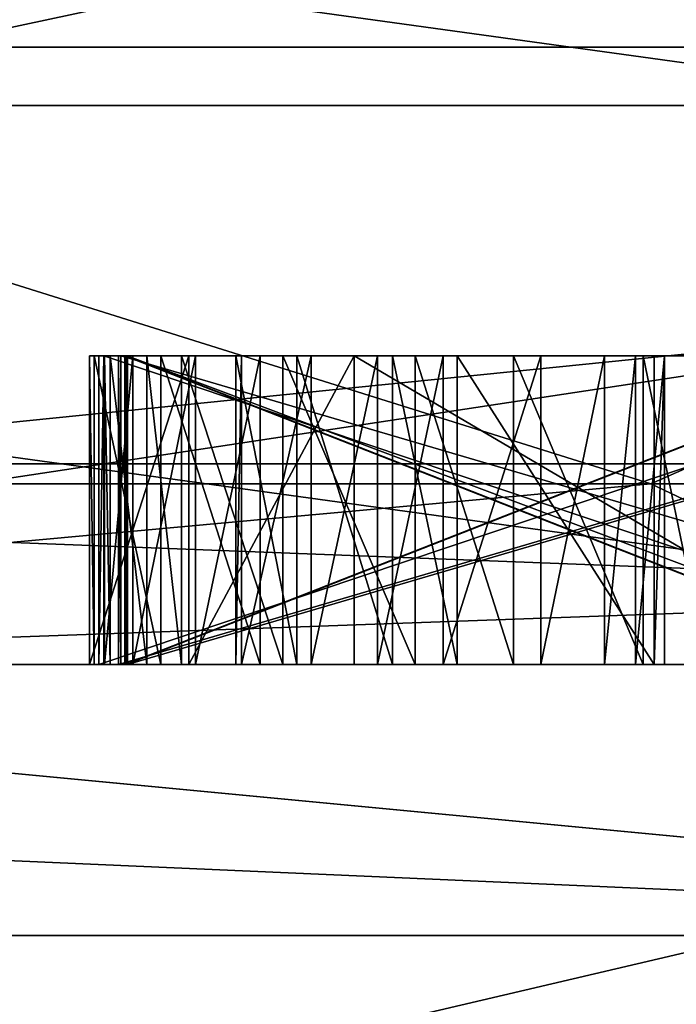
# Model space of a CAD drawing. Header units: millimetres. Extents: x -198 to 325, y 0 to 239.
# Tile 125 of 256: x 16.315 to 16.528, y 42.89 to 43.209. Entities that reach past the tile are written whole.
import ezdxf

# ---------------------------------------------------------------- set-up
doc = ezdxf.new("R2010")
doc.units = ezdxf.units.MM
doc.header["$LTSCALE"] = 65.185185
for name, color, linetype in [('10', 7, 'CONTINUOUS'), ('11', 7, 'CONTINUOUS'), ('12', 7, 'CONTINUOUS'), ('16', 7, 'CONTINUOUS'), ('168', 7, 'CONTINUOUS'), ('187', 7, 'CONTINUOUS'), ('188', 7, 'CONTINUOUS'), ('189', 7, 'CONTINUOUS'), ('191', 7, 'CONTINUOUS'), ('192', 7, 'CONTINUOUS'), ('197', 7, 'CONTINUOUS'), ('1981', 7, 'CONTINUOUS'), ('20', 7, 'CONTINUOUS'), ('2031', 7, 'CONTINUOUS'), ('2032', 7, 'CONTINUOUS'), ('2034', 7, 'CONTINUOUS'), ('2035', 7, 'CONTINUOUS'), ('204', 7, 'CONTINUOUS'), ('205', 7, 'CONTINUOUS'), ('206', 7, 'CONTINUOUS'), ('214', 7, 'CONTINUOUS'), ('215', 7, 'CONTINUOUS'), ('216', 7, 'CONTINUOUS'), ('230', 7, 'CONTINUOUS'), ('231', 7, 'CONTINUOUS'), ('232', 7, 'CONTINUOUS'), ('233', 7, 'CONTINUOUS'), ('234', 7, 'CONTINUOUS'), ('257', 7, 'CONTINUOUS'), ('258', 7, 'CONTINUOUS'), ('259', 7, 'CONTINUOUS'), ('260', 7, 'CONTINUOUS'), ('261', 7, 'CONTINUOUS'), ('262', 7, 'CONTINUOUS'), ('263', 7, 'CONTINUOUS'), ('264', 7, 'CONTINUOUS'), ('265', 7, 'CONTINUOUS'), ('266', 7, 'CONTINUOUS'), ('267', 7, 'CONTINUOUS'), ('268', 7, 'CONTINUOUS'), ('269', 7, 'CONTINUOUS'), ('270', 7, 'CONTINUOUS'), ('271', 7, 'CONTINUOUS'), ('272', 7, 'CONTINUOUS'), ('273', 7, 'CONTINUOUS'), ('274', 7, 'CONTINUOUS'), ('275', 7, 'CONTINUOUS'), ('276', 7, 'CONTINUOUS'), ('277', 7, 'CONTINUOUS'), ('278', 7, 'CONTINUOUS'), ('279', 7, 'CONTINUOUS'), ('280', 7, 'CONTINUOUS'), ('281', 7, 'CONTINUOUS'), ('282', 7, 'CONTINUOUS'), ('283', 7, 'CONTINUOUS'), ('3', 7, 'CONTINUOUS'), ('8', 7, 'CONTINUOUS'), ('9', 7, 'CONTINUOUS')]:
    doc.layers.add(name, color=color, linetype=linetype)

msp = doc.modelspace()

# ---------------------------------------------------------------- linework, layer by layer
at = {"layer": '10', "color": 7, "linetype": 'CONTINUOUS'}
for points in [[(16.84021, 43.2, -2.96939), (16.06874, 43.2, -5.84855), (16.84021, 48.0433, -2.96938), (16.84021, 43.2, -2.96939)], [(16.84021, 48.0433, -2.96938), (16.06874, 43.2, -5.84855), (16.06875, 48.0433, -5.84853), (16.84021, 48.0433, -2.96938)], [(16.06874, 43.2, 5.84855), (16.84021, 43.2, 2.96939), (16.06875, 48.0433, 5.84853), (16.06874, 43.2, 5.84855)], [(16.06875, 48.0433, 5.84853), (16.84021, 43.2, 2.96939), (16.84021, 48.0433, 2.96938), (16.06875, 48.0433, 5.84853)]]:
    msp.add_3dface(points, dxfattribs=at)
at = {"layer": '11', "color": 7, "linetype": 'CONTINUOUS'}
for points in [[(16.36572, 43.21787, 11.63752), (14.31984, 43.21787, 14.07874), (15.64987, 43.06504, 12.50122), (16.36572, 43.21787, 11.63752)], [(17.47162, 43.06504, 9.79497), (16.36572, 43.21787, 11.63752), (15.64987, 43.06504, 12.50122), (17.47162, 43.06504, 9.79497)], [(15.96114, 43.21787, -12.18649), (17.6872, 43.21787, -9.50956), (16.18004, 43.06504, -11.807), (15.96114, 43.21787, -12.18649)], [(16.18004, 43.06504, -11.807), (17.6872, 43.21787, -9.50956), (17.88207, 43.06504, -9.02389), (16.18004, 43.06504, -11.807)], [(17.99989, 43.21787, 8.90352), (16.36572, 43.21787, 11.63752), (17.47162, 43.06504, 9.79497), (17.99989, 43.21787, 8.90352)], [(15.53269, 43, 12.41116), (17.34146, 43, 9.72509), (15.64987, 43.06504, 12.50122), (15.53269, 43, 12.41116)], [(17.34146, 43, 9.72509), (17.47162, 43.06504, 9.79497), (15.64987, 43.06504, 12.50122), (17.34146, 43, 9.72509)], [(17.75294, 43, -8.95207), (16.06529, 43, -11.71384), (17.88207, 43.06504, -9.02389), (17.75294, 43, -8.95207)], [(16.06529, 43, -11.71384), (16.18004, 43.06504, -11.807), (17.88207, 43.06504, -9.02389), (16.06529, 43, -11.71384)]]:
    msp.add_3dface(points, dxfattribs=at)
at = {"layer": '12', "color": 7, "linetype": 'CONTINUOUS'}
for points in [[(16.80035, 43, 8.38713), (15.13411, 43, 11.11563), (15.48727, 43.18118, 10.26198), (16.80035, 43, 8.38713)], [(16.80035, 43, 8.38713), (15.48727, 43.18118, 10.26198), (16.95693, 43.18118, 7.59119), (16.80035, 43, 8.38713)], [(15.91369, 43, -9.9677), (17.10894, 43.18118, -7.24209), (15.69432, 43.18118, -9.94243), (15.91369, 43, -9.9677)], [(15.91369, 43, -9.9677), (17.37368, 43, -7.12403), (17.10894, 43.18118, -7.24209), (15.91369, 43, -9.9677)]]:
    msp.add_3dface(points, dxfattribs=at)
at = {"layer": '16', "color": 7, "linetype": 'CONTINUOUS'}
for points in [[(16.06874, 43.2, -5.84855), (16.51996, 43.05858, -4.18342), (15.60608, 43.05858, -6.84546), (16.06874, 43.2, -5.84855)], [(16.06874, 43.2, 5.84855), (15.60608, 43.05858, 6.84546), (16.51996, 43.05858, 4.18342), (16.06874, 43.2, 5.84855)], [(16.06874, 43.2, -5.84855), (16.84021, 43.2, -2.96939), (16.51996, 43.05858, -4.18342), (16.06874, 43.2, -5.84855)], [(16.84021, 43.2, 2.96939), (16.06874, 43.2, 5.84855), (16.51996, 43.05858, 4.18342), (16.84021, 43.2, 2.96939)], [(16.84021, 43.2, -2.96939), (16.98322, 43.05858, -1.40727), (16.51996, 43.05858, -4.18342), (16.84021, 43.2, -2.96939)], [(16.84021, 43.2, 2.96939), (16.51996, 43.05858, 4.18342), (16.98322, 43.05858, 1.40727), (16.84021, 43.2, 2.96939)], [(15.60608, 43.05858, 6.84546), (15.8805, 43, 5.78051), (16.51996, 43.05858, 4.18342), (15.60608, 43.05858, 6.84546)], [(16.51996, 43.05858, -4.18342), (15.88051, 43, -5.78049), (15.60608, 43.05858, -6.84546), (16.51996, 43.05858, -4.18342)], [(15.8805, 43, 5.78051), (16.64325, 43, 2.93421), (16.51996, 43.05858, 4.18342), (15.8805, 43, 5.78051)], [(16.64325, 43, -2.93418), (15.88051, 43, -5.78049), (16.51996, 43.05858, -4.18342), (16.64325, 43, -2.93418)], [(16.51996, 43.05858, 4.18342), (16.64325, 43, 2.93421), (16.98322, 43.05858, 1.40727), (16.51996, 43.05858, 4.18342)], [(16.98322, 43.05858, -1.40727), (16.64325, 43, -2.93418), (16.51996, 43.05858, -4.18342), (16.98322, 43.05858, -1.40727)]]:
    msp.add_3dface(points, dxfattribs=at)
at = {"layer": '168', "color": 7, "linetype": 'CONTINUOUS'}
for points in [[(16.34268, 43, 0.48951), (16.64041, 43, 0.49881), (16.34268, 43.1, 0.48951), (16.34268, 43, 0.48951)], [(16.34268, 43.1, 0.48951), (16.64041, 43, 0.49881), (16.64041, 43.1, 0.49881), (16.34268, 43.1, 0.48951)]]:
    msp.add_3dface(points, dxfattribs=at)
at = {"layer": '187', "color": 7, "linetype": 'CONTINUOUS'}
for points in [[(16.63879, 43, 0.55087), (16.34106, 43, 0.54157), (16.63879, 43.1, 0.55087), (16.63879, 43, 0.55087)], [(16.34106, 43, 0.54157), (16.34106, 43.1, 0.54157), (16.63879, 43.1, 0.55087), (16.34106, 43, 0.54157)]]:
    msp.add_3dface(points, dxfattribs=at)
at = {"layer": '188', "color": 7, "linetype": 'CONTINUOUS'}
for points in [[(16.34106, 43, 0.54157), (16.34268, 43, 0.48951), (16.34268, 43.1, 0.48951), (16.34106, 43, 0.54157)], [(16.34106, 43, 0.54157), (16.34268, 43.1, 0.48951), (16.34106, 43.1, 0.54157), (16.34106, 43, 0.54157)]]:
    msp.add_3dface(points, dxfattribs=at)
at = {"layer": '189', "color": 7, "linetype": 'CONTINUOUS'}
for points in [[(16.34827, 43, 0.23958), (16.68865, 43, 0.24511), (16.34827, 43.1, 0.23958), (16.34827, 43, 0.23958)], [(16.34827, 43.1, 0.23958), (16.68865, 43, 0.24511), (16.68865, 43.1, 0.24511), (16.34827, 43.1, 0.23958)]]:
    msp.add_3dface(points, dxfattribs=at)
at = {"layer": '191', "color": 7, "linetype": 'CONTINUOUS'}
for points in [[(16.6878, 43, 0.29718), (16.34742, 43, 0.29165), (16.6878, 43.1, 0.29718), (16.6878, 43, 0.29718)], [(16.34742, 43, 0.29165), (16.34742, 43.1, 0.29165), (16.6878, 43.1, 0.29718), (16.34742, 43, 0.29165)]]:
    msp.add_3dface(points, dxfattribs=at)
at = {"layer": '192', "color": 7, "linetype": 'CONTINUOUS'}
for points in [[(16.34742, 43, 0.29165), (16.34827, 43, 0.23958), (16.34827, 43.1, 0.23958), (16.34742, 43, 0.29165)], [(16.34742, 43, 0.29165), (16.34827, 43.1, 0.23958), (16.34742, 43.1, 0.29165), (16.34742, 43, 0.29165)]]:
    msp.add_3dface(points, dxfattribs=at)
at = {"layer": '197', "color": 7, "linetype": 'CONTINUOUS'}
for points in [[(16.35027, 43, 0.10417), (16.61623, 43, 0.10357), (16.35027, 43.1, 0.10417), (16.35027, 43, 0.10417)], [(16.35027, 43.1, 0.10417), (16.61623, 43, 0.10357), (16.61623, 43.1, 0.10357), (16.35027, 43.1, 0.10417)]]:
    msp.add_3dface(points, dxfattribs=at)
at = {"layer": '1981', "color": 7, "linetype": 'CONTINUOUS'}
for points in [[(16.91267, 43, -11.04479), (15.94291, 43, -12.40418), (15.18989, 43, -11.82465), (16.91267, 43, -11.04479)], [(16.92915, 43, -9.16307), (16.91267, 43, -11.04479), (15.18989, 43, -11.82465), (16.92915, 43, -9.16307)], [(16.91262, 43, 11.04487), (17.7674, 43, 9.61039), (15.18991, 43, 11.82464), (16.91262, 43, 11.04487)], [(15.18991, 43, 11.82464), (17.7674, 43, 9.61039), (16.92916, 43, 9.16305), (15.18991, 43, 11.82464)], [(15.94285, 43, 12.40425), (16.91262, 43, 11.04487), (15.18991, 43, 11.82464), (15.94285, 43, 12.40425)]]:
    msp.add_3dface(points, dxfattribs=at)
at = {"layer": '20', "color": 7, "linetype": 'CONTINUOUS'}
for points in [[(16.33962, 43.1, -0.59363), (16.3381, 43.1, -0.64569), (16.3703, 43.1, -0.63622), (16.33962, 43.1, -0.59363)], [(16.36119, 43.1, -0.58384), (16.33962, 43.1, -0.59363), (16.3703, 43.1, -0.63622), (16.36119, 43.1, -0.58384)], [(16.34106, 43.1, 0.54157), (16.34268, 43.1, 0.48951), (16.63879, 43.1, 0.55087), (16.34106, 43.1, 0.54157)], [(16.63879, 43.1, 0.55087), (16.34268, 43.1, 0.48951), (16.64041, 43.1, 0.49881), (16.63879, 43.1, 0.55087)], [(16.34298, 43.1, -0.4791), (16.35209, 43.1, -0.53147), (16.34481, 43.1, -0.41662), (16.34298, 43.1, -0.4791)], [(16.34481, 43.1, -0.41662), (16.35209, 43.1, -0.53147), (16.35667, 43.1, -0.37529), (16.34481, 43.1, -0.41662)], [(16.34742, 43.1, 0.29165), (16.34827, 43.1, 0.23958), (16.6878, 43.1, 0.29718), (16.34742, 43.1, 0.29165)], [(16.6878, 43.1, 0.29718), (16.34827, 43.1, 0.23958), (16.68865, 43.1, 0.24511), (16.6878, 43.1, 0.29718)], [(16.34953, 43.1, -0.22917), (16.60485, 43.1, -0.22974), (16.34965, 43.1, -0.17708), (16.34953, 43.1, -0.22917)], [(16.34965, 43.1, -0.17708), (16.60485, 43.1, -0.22974), (16.60496, 43.1, -0.17765), (16.34965, 43.1, -0.17708)], [(16.3499, 43.1, -0.0625), (16.60522, 43.1, -0.06307), (16.35002, 43.1, -0.01042), (16.3499, 43.1, -0.0625)], [(16.35002, 43.1, -0.01042), (16.60522, 43.1, -0.06307), (16.60534, 43.1, -0.01099), (16.35002, 43.1, -0.01042)], [(16.35039, 43.1, 0.15625), (16.35027, 43.1, 0.10417), (16.61623, 43.1, 0.10357), (16.35039, 43.1, 0.15625)], [(16.69081, 43.1, 0.15549), (16.35039, 43.1, 0.15625), (16.6907, 43.1, 0.10341), (16.69081, 43.1, 0.15549)], [(16.6907, 43.1, 0.10341), (16.35039, 43.1, 0.15625), (16.65878, 43.1, 0.10348), (16.6907, 43.1, 0.10341)], [(16.65878, 43.1, 0.10348), (16.35039, 43.1, 0.15625), (16.61623, 43.1, 0.10357), (16.65878, 43.1, 0.10348)], [(16.35209, 43.1, -0.53147), (16.37244, 43.1, -0.56333), (16.35667, 43.1, -0.37529), (16.35209, 43.1, -0.53147)], [(16.35667, 43.1, -0.37529), (16.37244, 43.1, -0.56333), (16.36791, 43.1, -0.35478), (16.35667, 43.1, -0.37529)], [(16.3934, 43.1, -0.57437), (16.36119, 43.1, -0.58384), (16.3703, 43.1, -0.63622), (16.3934, 43.1, -0.57437)], [(16.36791, 43.1, -0.35478), (16.37244, 43.1, -0.56333), (16.38551, 43.1, -0.48035), (16.36791, 43.1, -0.35478)], [(16.40073, 43.1, -0.32447), (16.36791, 43.1, -0.35478), (16.38735, 43.1, -0.41787), (16.40073, 43.1, -0.32447)], [(16.38735, 43.1, -0.41787), (16.36791, 43.1, -0.35478), (16.38551, 43.1, -0.48035), (16.38735, 43.1, -0.41787)], [(16.42378, 43.1, -0.62736), (16.3934, 43.1, -0.57437), (16.3703, 43.1, -0.63622), (16.42378, 43.1, -0.62736)], [(16.37244, 43.1, -0.56333), (16.3934, 43.1, -0.57437), (16.38551, 43.1, -0.48035), (16.37244, 43.1, -0.56333)], [(16.38551, 43.1, -0.48035), (16.3934, 43.1, -0.57437), (16.40526, 43.1, -0.53303), (16.38551, 43.1, -0.48035)], [(16.40983, 43.1, -0.37685), (16.40073, 43.1, -0.32447), (16.38735, 43.1, -0.41787), (16.40983, 43.1, -0.37685)], [(16.3934, 43.1, -0.57437), (16.42378, 43.1, -0.62736), (16.40526, 43.1, -0.53303), (16.3934, 43.1, -0.57437)], [(16.44357, 43.1, -0.31531), (16.40073, 43.1, -0.32447), (16.43141, 43.1, -0.36706), (16.44357, 43.1, -0.31531)], [(16.43141, 43.1, -0.36706), (16.40073, 43.1, -0.32447), (16.40983, 43.1, -0.37685), (16.43141, 43.1, -0.36706)], [(16.40526, 43.1, -0.53303), (16.42378, 43.1, -0.62736), (16.43624, 43.1, -0.5652), (16.40526, 43.1, -0.53303)], [(16.42378, 43.1, -0.62736), (16.59392, 43.1, -0.63235), (16.4572, 43.1, -0.57624), (16.42378, 43.1, -0.62736)], [(16.43624, 43.1, -0.5652), (16.42378, 43.1, -0.62736), (16.4572, 43.1, -0.57624), (16.43624, 43.1, -0.5652)], [(16.45267, 43.1, -0.36768), (16.44357, 43.1, -0.31531), (16.43141, 43.1, -0.36706), (16.45267, 43.1, -0.36768)], [(16.47547, 43.1, -0.31624), (16.44357, 43.1, -0.31531), (16.45267, 43.1, -0.36768), (16.47547, 43.1, -0.31624)], [(16.48427, 43.1, -0.37903), (16.47547, 43.1, -0.31624), (16.45267, 43.1, -0.36768), (16.48427, 43.1, -0.37903)], [(16.59392, 43.1, -0.63235), (16.52101, 43.1, -0.57811), (16.4572, 43.1, -0.57624), (16.59392, 43.1, -0.63235)], [(16.51739, 43.1, -0.33832), (16.47547, 43.1, -0.31624), (16.51495, 43.1, -0.42161), (16.51739, 43.1, -0.33832)], [(16.51495, 43.1, -0.42161), (16.47547, 43.1, -0.31624), (16.50493, 43.1, -0.40048), (16.51495, 43.1, -0.42161)], [(16.50493, 43.1, -0.40048), (16.47547, 43.1, -0.31624), (16.48427, 43.1, -0.37903), (16.50493, 43.1, -0.40048)], [(16.52436, 43.1, -0.46357), (16.51739, 43.1, -0.33832), (16.51495, 43.1, -0.42161), (16.52436, 43.1, -0.46357)], [(16.53805, 43.1, -0.35976), (16.51739, 43.1, -0.33832), (16.52436, 43.1, -0.46357), (16.53805, 43.1, -0.35976)], [(16.59392, 43.1, -0.63235), (16.56354, 43.1, -0.57935), (16.52101, 43.1, -0.57811), (16.59392, 43.1, -0.63235)], [(16.52101, 43.1, -0.57811), (16.56354, 43.1, -0.57935), (16.52436, 43.1, -0.46357), (16.52101, 43.1, -0.57811)], [(16.56354, 43.1, -0.57935), (16.53805, 43.1, -0.35976), (16.52436, 43.1, -0.46357), (16.56354, 43.1, -0.57935)]]:
    msp.add_3dface(points, dxfattribs=at)
at = {"layer": '2031', "color": 7, "linetype": 'CONTINUOUS'}
for points in [[(15.94285, 43, 12.40425), (14.86358, 43, 13.67844), (16.86529, 42.91213, 11.49856), (15.94285, 43, 12.40425)], [(16.86529, 42.91213, 11.49856), (14.86358, 43, 13.67844), (14.96315, 42.91213, 13.88378), (16.86529, 42.91213, 11.49856)], [(16.91262, 43, 11.04487), (15.94285, 43, 12.40425), (16.86529, 42.91213, 11.49856), (16.91262, 43, 11.04487)], [(14.4957, 42.7, 14.49567), (16.58486, 42.7, 12.04958), (14.96315, 42.91213, 13.88378), (14.4957, 42.7, 14.49567)], [(16.58486, 42.7, 12.04958), (16.86529, 42.91213, 11.49856), (14.96315, 42.91213, 13.88378), (16.58486, 42.7, 12.04958)]]:
    msp.add_3dface(points, dxfattribs=at)
at = {"layer": '2032', "color": 7, "linetype": 'CONTINUOUS'}
for points in [[(14.96315, 42.91213, -13.88378), (15.94291, 43, -12.40418), (16.86529, 42.91213, -11.49856), (14.96315, 42.91213, -13.88378)], [(15.94291, 43, -12.40418), (16.91267, 43, -11.04479), (16.86529, 42.91213, -11.49856), (15.94291, 43, -12.40418)], [(16.58486, 42.7, -12.04958), (14.4957, 42.7, -14.49567), (14.96315, 42.91213, -13.88378), (16.58486, 42.7, -12.04958)], [(16.58486, 42.7, -12.04958), (14.96315, 42.91213, -13.88378), (16.86529, 42.91213, -11.49856), (16.58486, 42.7, -12.04958)]]:
    msp.add_3dface(points, dxfattribs=at)
at = {"layer": '2034', "color": 7, "linetype": 'CONTINUOUS'}
for points in [[(15.18991, 43, 11.82464), (16.92916, 43, 9.16305), (14.79649, 42.5, 11.51636), (15.18991, 43, 11.82464)], [(16.92916, 43, 9.16305), (16.49026, 42.5, 8.92377), (14.79649, 42.5, 11.51636), (16.92916, 43, 9.16305)], [(16.92916, 43, 9.16305), (18.20663, 43, 6.25131), (16.49026, 42.5, 8.92377), (16.92916, 43, 9.16305)], [(18.20663, 43, 6.25131), (17.73419, 42.5, 6.08779), (16.49026, 42.5, 8.92377), (18.20663, 43, 6.25131)]]:
    msp.add_3dface(points, dxfattribs=at)
at = {"layer": '2035', "color": 7, "linetype": 'CONTINUOUS'}
for points in [[(15.18989, 43, -11.82465), (14.79648, 42.5, -11.51637), (16.49025, 42.5, -8.92379), (15.18989, 43, -11.82465)], [(16.92915, 43, -9.16307), (15.18989, 43, -11.82465), (16.49025, 42.5, -8.92379), (16.92915, 43, -9.16307)], [(16.92915, 43, -9.16307), (16.49025, 42.5, -8.92379), (17.73418, 42.5, -6.0878), (16.92915, 43, -9.16307)]]:
    msp.add_3dface(points, dxfattribs=at)
at = {"layer": '204', "color": 7, "linetype": 'CONTINUOUS'}
for points in [[(16.60534, 43, -0.01099), (16.35002, 43, -0.01042), (16.60534, 43.1, -0.01099), (16.60534, 43, -0.01099)], [(16.35002, 43, -0.01042), (16.35002, 43.1, -0.01042), (16.60534, 43.1, -0.01099), (16.35002, 43, -0.01042)]]:
    msp.add_3dface(points, dxfattribs=at)
at = {"layer": '205', "color": 7, "linetype": 'CONTINUOUS'}
for points in [[(16.35002, 43, -0.01042), (16.3499, 43, -0.0625), (16.3499, 43.1, -0.0625), (16.35002, 43, -0.01042)], [(16.35002, 43, -0.01042), (16.3499, 43.1, -0.0625), (16.35002, 43.1, -0.01042), (16.35002, 43, -0.01042)]]:
    msp.add_3dface(points, dxfattribs=at)
at = {"layer": '206', "color": 7, "linetype": 'CONTINUOUS'}
for points in [[(16.3499, 43, -0.0625), (16.60522, 43, -0.06307), (16.3499, 43.1, -0.0625), (16.3499, 43, -0.0625)], [(16.60522, 43, -0.06307), (16.60522, 43.1, -0.06307), (16.3499, 43.1, -0.0625), (16.60522, 43, -0.06307)]]:
    msp.add_3dface(points, dxfattribs=at)
at = {"layer": '214', "color": 7, "linetype": 'CONTINUOUS'}
for points in [[(16.60496, 43, -0.17765), (16.34965, 43, -0.17708), (16.60496, 43.1, -0.17765), (16.60496, 43, -0.17765)], [(16.34965, 43, -0.17708), (16.34965, 43.1, -0.17708), (16.60496, 43.1, -0.17765), (16.34965, 43, -0.17708)]]:
    msp.add_3dface(points, dxfattribs=at)
at = {"layer": '215', "color": 7, "linetype": 'CONTINUOUS'}
for points in [[(16.34965, 43, -0.17708), (16.34953, 43, -0.22917), (16.34953, 43.1, -0.22917), (16.34965, 43, -0.17708)], [(16.34965, 43, -0.17708), (16.34953, 43.1, -0.22917), (16.34965, 43.1, -0.17708), (16.34965, 43, -0.17708)]]:
    msp.add_3dface(points, dxfattribs=at)
at = {"layer": '216', "color": 7, "linetype": 'CONTINUOUS'}
for points in [[(16.34953, 43, -0.22917), (16.60485, 43, -0.22974), (16.34953, 43.1, -0.22917), (16.34953, 43, -0.22917)], [(16.60485, 43, -0.22974), (16.60485, 43.1, -0.22974), (16.34953, 43.1, -0.22917), (16.60485, 43, -0.22974)]]:
    msp.add_3dface(points, dxfattribs=at)
at = {"layer": '230', "color": 7, "linetype": 'CONTINUOUS'}
for points in [[(16.69081, 43, 0.15549), (16.35039, 43, 0.15625), (16.69081, 43.1, 0.15549), (16.69081, 43, 0.15549)], [(16.35039, 43, 0.15625), (16.35039, 43.1, 0.15625), (16.69081, 43.1, 0.15549), (16.35039, 43, 0.15625)]]:
    msp.add_3dface(points, dxfattribs=at)
at = {"layer": '231', "color": 7, "linetype": 'CONTINUOUS'}
for points in [[(16.35039, 43, 0.15625), (16.35027, 43, 0.10417), (16.35027, 43.1, 0.10417), (16.35039, 43, 0.15625)], [(16.35039, 43, 0.15625), (16.35027, 43.1, 0.10417), (16.35039, 43.1, 0.15625), (16.35039, 43, 0.15625)]]:
    msp.add_3dface(points, dxfattribs=at)
at = {"layer": '232', "color": 7, "linetype": 'CONTINUOUS'}
for points in [[(16.3381, 43, -0.64569), (16.3703, 43, -0.63622), (16.3703, 43.1, -0.63622), (16.3381, 43, -0.64569)], [(16.3381, 43.1, -0.64569), (16.3381, 43, -0.64569), (16.3703, 43.1, -0.63622), (16.3381, 43.1, -0.64569)]]:
    msp.add_3dface(points, dxfattribs=at)
at = {"layer": '233', "color": 7, "linetype": 'CONTINUOUS'}
for points in [[(16.3703, 43, -0.63622), (16.42378, 43, -0.62736), (16.42378, 43.1, -0.62736), (16.3703, 43, -0.63622)], [(16.3703, 43, -0.63622), (16.42378, 43.1, -0.62736), (16.3703, 43.1, -0.63622), (16.3703, 43, -0.63622)]]:
    msp.add_3dface(points, dxfattribs=at)
at = {"layer": '234', "color": 7, "linetype": 'CONTINUOUS'}
for points in [[(16.42378, 43, -0.62736), (16.59392, 43, -0.63235), (16.42378, 43.1, -0.62736), (16.42378, 43, -0.62736)], [(16.59392, 43, -0.63235), (16.59392, 43.1, -0.63235), (16.42378, 43.1, -0.62736), (16.59392, 43, -0.63235)]]:
    msp.add_3dface(points, dxfattribs=at)
at = {"layer": '257', "color": 7, "linetype": 'CONTINUOUS'}
for points in [[(16.53805, 43, -0.35976), (16.51739, 43, -0.33832), (16.51739, 43.1, -0.33832), (16.53805, 43, -0.35976)], [(16.53805, 43, -0.35976), (16.51739, 43.1, -0.33832), (16.53805, 43.1, -0.35976), (16.53805, 43, -0.35976)]]:
    msp.add_3dface(points, dxfattribs=at)
at = {"layer": '258', "color": 7, "linetype": 'CONTINUOUS'}
for points in [[(16.51739, 43, -0.33832), (16.47547, 43, -0.31624), (16.47547, 43.1, -0.31624), (16.51739, 43, -0.33832)], [(16.51739, 43, -0.33832), (16.47547, 43.1, -0.31624), (16.51739, 43.1, -0.33832), (16.51739, 43, -0.33832)]]:
    msp.add_3dface(points, dxfattribs=at)
at = {"layer": '259', "color": 7, "linetype": 'CONTINUOUS'}
for points in [[(16.47547, 43, -0.31624), (16.44357, 43, -0.31531), (16.44357, 43.1, -0.31531), (16.47547, 43, -0.31624)], [(16.47547, 43, -0.31624), (16.44357, 43.1, -0.31531), (16.47547, 43.1, -0.31624), (16.47547, 43, -0.31624)]]:
    msp.add_3dface(points, dxfattribs=at)
at = {"layer": '260', "color": 7, "linetype": 'CONTINUOUS'}
for points in [[(16.44357, 43, -0.31531), (16.40073, 43, -0.32447), (16.40073, 43.1, -0.32447), (16.44357, 43, -0.31531)], [(16.44357, 43, -0.31531), (16.40073, 43.1, -0.32447), (16.44357, 43.1, -0.31531), (16.44357, 43, -0.31531)]]:
    msp.add_3dface(points, dxfattribs=at)
at = {"layer": '261', "color": 7, "linetype": 'CONTINUOUS'}
for points in [[(16.40073, 43, -0.32447), (16.36791, 43, -0.35478), (16.36791, 43.1, -0.35478), (16.40073, 43, -0.32447)], [(16.40073, 43, -0.32447), (16.36791, 43.1, -0.35478), (16.40073, 43.1, -0.32447), (16.40073, 43, -0.32447)]]:
    msp.add_3dface(points, dxfattribs=at)
at = {"layer": '262', "color": 7, "linetype": 'CONTINUOUS'}
for points in [[(16.36791, 43, -0.35478), (16.35667, 43, -0.37529), (16.35667, 43.1, -0.37529), (16.36791, 43, -0.35478)], [(16.36791, 43, -0.35478), (16.35667, 43.1, -0.37529), (16.36791, 43.1, -0.35478), (16.36791, 43, -0.35478)]]:
    msp.add_3dface(points, dxfattribs=at)
at = {"layer": '263', "color": 7, "linetype": 'CONTINUOUS'}
for points in [[(16.35667, 43, -0.37529), (16.34481, 43, -0.41662), (16.34481, 43.1, -0.41662), (16.35667, 43, -0.37529)], [(16.35667, 43, -0.37529), (16.34481, 43.1, -0.41662), (16.35667, 43.1, -0.37529), (16.35667, 43, -0.37529)]]:
    msp.add_3dface(points, dxfattribs=at)
at = {"layer": '264', "color": 7, "linetype": 'CONTINUOUS'}
for points in [[(16.34481, 43, -0.41662), (16.34298, 43, -0.4791), (16.34298, 43.1, -0.4791), (16.34481, 43, -0.41662)], [(16.34481, 43, -0.41662), (16.34298, 43.1, -0.4791), (16.34481, 43.1, -0.41662), (16.34481, 43, -0.41662)]]:
    msp.add_3dface(points, dxfattribs=at)
at = {"layer": '265', "color": 7, "linetype": 'CONTINUOUS'}
for points in [[(16.34298, 43, -0.4791), (16.35209, 43, -0.53147), (16.35209, 43.1, -0.53147), (16.34298, 43, -0.4791)], [(16.34298, 43, -0.4791), (16.35209, 43.1, -0.53147), (16.34298, 43.1, -0.4791), (16.34298, 43, -0.4791)]]:
    msp.add_3dface(points, dxfattribs=at)
at = {"layer": '266', "color": 7, "linetype": 'CONTINUOUS'}
for points in [[(16.35209, 43, -0.53147), (16.37244, 43, -0.56333), (16.37244, 43.1, -0.56333), (16.35209, 43, -0.53147)], [(16.35209, 43, -0.53147), (16.37244, 43.1, -0.56333), (16.35209, 43.1, -0.53147), (16.35209, 43, -0.53147)]]:
    msp.add_3dface(points, dxfattribs=at)
at = {"layer": '267', "color": 7, "linetype": 'CONTINUOUS'}
for points in [[(16.37244, 43, -0.56333), (16.3934, 43, -0.57437), (16.3934, 43.1, -0.57437), (16.37244, 43, -0.56333)], [(16.37244, 43, -0.56333), (16.3934, 43.1, -0.57437), (16.37244, 43.1, -0.56333), (16.37244, 43, -0.56333)]]:
    msp.add_3dface(points, dxfattribs=at)
at = {"layer": '268', "color": 7, "linetype": 'CONTINUOUS'}
for points in [[(16.3934, 43, -0.57437), (16.36119, 43, -0.58384), (16.36119, 43.1, -0.58384), (16.3934, 43, -0.57437)], [(16.3934, 43, -0.57437), (16.36119, 43.1, -0.58384), (16.3934, 43.1, -0.57437), (16.3934, 43, -0.57437)]]:
    msp.add_3dface(points, dxfattribs=at)
at = {"layer": '269', "color": 7, "linetype": 'CONTINUOUS'}
for points in [[(16.36119, 43, -0.58384), (16.33962, 43, -0.59363), (16.33962, 43.1, -0.59363), (16.36119, 43, -0.58384)], [(16.36119, 43, -0.58384), (16.33962, 43.1, -0.59363), (16.36119, 43.1, -0.58384), (16.36119, 43, -0.58384)]]:
    msp.add_3dface(points, dxfattribs=at)
at = {"layer": '270', "color": 7, "linetype": 'CONTINUOUS'}
for points in [[(16.33962, 43, -0.59363), (16.3381, 43, -0.64569), (16.3381, 43.1, -0.64569), (16.33962, 43, -0.59363)], [(16.33962, 43, -0.59363), (16.3381, 43.1, -0.64569), (16.33962, 43.1, -0.59363), (16.33962, 43, -0.59363)]]:
    msp.add_3dface(points, dxfattribs=at)
at = {"layer": '271', "color": 7, "linetype": 'CONTINUOUS'}
for points in [[(16.52101, 43, -0.57811), (16.4572, 43, -0.57624), (16.4572, 43.1, -0.57624), (16.52101, 43, -0.57811)], [(16.52101, 43.1, -0.57811), (16.52101, 43, -0.57811), (16.4572, 43.1, -0.57624), (16.52101, 43.1, -0.57811)]]:
    msp.add_3dface(points, dxfattribs=at)
at = {"layer": '272', "color": 7, "linetype": 'CONTINUOUS'}
for points in [[(16.4572, 43, -0.57624), (16.43624, 43, -0.5652), (16.43624, 43.1, -0.5652), (16.4572, 43, -0.57624)], [(16.4572, 43, -0.57624), (16.43624, 43.1, -0.5652), (16.4572, 43.1, -0.57624), (16.4572, 43, -0.57624)]]:
    msp.add_3dface(points, dxfattribs=at)
at = {"layer": '273', "color": 7, "linetype": 'CONTINUOUS'}
for points in [[(16.43624, 43, -0.5652), (16.40526, 43, -0.53303), (16.40526, 43.1, -0.53303), (16.43624, 43, -0.5652)], [(16.43624, 43, -0.5652), (16.40526, 43.1, -0.53303), (16.43624, 43.1, -0.5652), (16.43624, 43, -0.5652)]]:
    msp.add_3dface(points, dxfattribs=at)
at = {"layer": '274', "color": 7, "linetype": 'CONTINUOUS'}
for points in [[(16.40526, 43, -0.53303), (16.38551, 43, -0.48035), (16.38551, 43.1, -0.48035), (16.40526, 43, -0.53303)], [(16.40526, 43, -0.53303), (16.38551, 43.1, -0.48035), (16.40526, 43.1, -0.53303), (16.40526, 43, -0.53303)]]:
    msp.add_3dface(points, dxfattribs=at)
at = {"layer": '275', "color": 7, "linetype": 'CONTINUOUS'}
for points in [[(16.38551, 43, -0.48035), (16.38735, 43, -0.41787), (16.38735, 43.1, -0.41787), (16.38551, 43, -0.48035)], [(16.38551, 43, -0.48035), (16.38735, 43.1, -0.41787), (16.38551, 43.1, -0.48035), (16.38551, 43, -0.48035)]]:
    msp.add_3dface(points, dxfattribs=at)
at = {"layer": '276', "color": 7, "linetype": 'CONTINUOUS'}
for points in [[(16.38735, 43, -0.41787), (16.40983, 43, -0.37685), (16.40983, 43.1, -0.37685), (16.38735, 43, -0.41787)], [(16.38735, 43, -0.41787), (16.40983, 43.1, -0.37685), (16.38735, 43.1, -0.41787), (16.38735, 43, -0.41787)]]:
    msp.add_3dface(points, dxfattribs=at)
at = {"layer": '277', "color": 7, "linetype": 'CONTINUOUS'}
for points in [[(16.40983, 43, -0.37685), (16.43141, 43, -0.36706), (16.43141, 43.1, -0.36706), (16.40983, 43, -0.37685)], [(16.40983, 43, -0.37685), (16.43141, 43.1, -0.36706), (16.40983, 43.1, -0.37685), (16.40983, 43, -0.37685)]]:
    msp.add_3dface(points, dxfattribs=at)
at = {"layer": '278', "color": 7, "linetype": 'CONTINUOUS'}
for points in [[(16.43141, 43, -0.36706), (16.45267, 43, -0.36768), (16.45267, 43.1, -0.36768), (16.43141, 43, -0.36706)], [(16.43141, 43, -0.36706), (16.45267, 43.1, -0.36768), (16.43141, 43.1, -0.36706), (16.43141, 43, -0.36706)]]:
    msp.add_3dface(points, dxfattribs=at)
at = {"layer": '279', "color": 7, "linetype": 'CONTINUOUS'}
for points in [[(16.45267, 43, -0.36768), (16.48427, 43, -0.37903), (16.48427, 43.1, -0.37903), (16.45267, 43, -0.36768)], [(16.45267, 43, -0.36768), (16.48427, 43.1, -0.37903), (16.45267, 43.1, -0.36768), (16.45267, 43, -0.36768)]]:
    msp.add_3dface(points, dxfattribs=at)
at = {"layer": '280', "color": 7, "linetype": 'CONTINUOUS'}
for points in [[(16.48427, 43, -0.37903), (16.50493, 43, -0.40048), (16.50493, 43.1, -0.40048), (16.48427, 43, -0.37903)], [(16.48427, 43, -0.37903), (16.50493, 43.1, -0.40048), (16.48427, 43.1, -0.37903), (16.48427, 43, -0.37903)]]:
    msp.add_3dface(points, dxfattribs=at)
at = {"layer": '281', "color": 7, "linetype": 'CONTINUOUS'}
for points in [[(16.50493, 43, -0.40048), (16.51495, 43, -0.42161), (16.51495, 43.1, -0.42161), (16.50493, 43, -0.40048)], [(16.50493, 43, -0.40048), (16.51495, 43.1, -0.42161), (16.50493, 43.1, -0.40048), (16.50493, 43, -0.40048)]]:
    msp.add_3dface(points, dxfattribs=at)
at = {"layer": '282', "color": 7, "linetype": 'CONTINUOUS'}
for points in [[(16.51495, 43, -0.42161), (16.52436, 43, -0.46357), (16.52436, 43.1, -0.46357), (16.51495, 43, -0.42161)], [(16.51495, 43, -0.42161), (16.52436, 43.1, -0.46357), (16.51495, 43.1, -0.42161), (16.51495, 43, -0.42161)]]:
    msp.add_3dface(points, dxfattribs=at)
at = {"layer": '283', "color": 7, "linetype": 'CONTINUOUS'}
for points in [[(16.52436, 43, -0.46357), (16.52101, 43, -0.57811), (16.52436, 43.1, -0.46357), (16.52436, 43, -0.46357)], [(16.52101, 43, -0.57811), (16.52101, 43.1, -0.57811), (16.52436, 43.1, -0.46357), (16.52101, 43, -0.57811)]]:
    msp.add_3dface(points, dxfattribs=at)
at = {"layer": '3', "color": 7, "linetype": 'CONTINUOUS'}
for points in [[(15.13411, 43, 11.11563), (16.80035, 43, 8.38713), (15.53269, 43, 12.41116), (15.13411, 43, 11.11563)], [(15.53269, 43, 12.41116), (16.80035, 43, 8.38713), (17.34146, 43, 9.72509), (15.53269, 43, 12.41116)], [(17.37368, 43, -7.12403), (15.91369, 43, -9.9677), (16.06529, 43, -11.71384), (17.37368, 43, -7.12403)], [(17.75294, 43, -8.95207), (17.37368, 43, -7.12403), (16.06529, 43, -11.71384), (17.75294, 43, -8.95207)]]:
    msp.add_3dface(points, dxfattribs=at)
at = {"layer": '8', "color": 7, "linetype": 'CONTINUOUS'}
for points in [[(16.64325, 43, 2.93421), (15.8805, 43, 5.78051), (16.63553, 43, 0.65498), (16.64325, 43, 2.93421)], [(15.8805, 43, 5.78051), (16.29282, 43, 0), (16.33962, 43, -0.59363), (15.8805, 43, 5.78051)], [(16.63553, 43, 0.65498), (15.8805, 43, 5.78051), (16.34106, 43, 0.54157), (16.63553, 43, 0.65498)], [(16.34106, 43, 0.54157), (15.8805, 43, 5.78051), (16.33962, 43, -0.59363), (16.34106, 43, 0.54157)], [(15.88051, 43, -5.78049), (16.64325, 43, -2.93418), (16.04529, 43, -2.8288), (15.88051, 43, -5.78049)], [(16.04529, 43, -2.8288), (16.64325, 43, -2.93418), (16.3381, 43, -0.64569), (16.04529, 43, -2.8288)], [(16.29282, 43, 0), (16.04529, 43, -2.8288), (16.3381, 43, -0.64569), (16.29282, 43, 0)], [(16.29282, 43, 0), (16.3381, 43, -0.64569), (16.33962, 43, -0.59363), (16.29282, 43, 0)], [(16.3381, 43, -0.64569), (16.64325, 43, -2.93418), (16.3703, 43, -0.63622), (16.3381, 43, -0.64569)], [(16.34298, 43, -0.4791), (16.34106, 43, 0.54157), (16.33962, 43, -0.59363), (16.34298, 43, -0.4791)], [(16.35209, 43, -0.53147), (16.34298, 43, -0.4791), (16.33962, 43, -0.59363), (16.35209, 43, -0.53147)], [(16.36119, 43, -0.58384), (16.35209, 43, -0.53147), (16.33962, 43, -0.59363), (16.36119, 43, -0.58384)], [(16.34268, 43, 0.48951), (16.34106, 43, 0.54157), (16.34298, 43, -0.4791), (16.34268, 43, 0.48951)], [(16.63879, 43, 0.55087), (16.63553, 43, 0.65498), (16.34106, 43, 0.54157), (16.63879, 43, 0.55087)], [(16.64041, 43, 0.49881), (16.34268, 43, 0.48951), (16.34742, 43, 0.29165), (16.64041, 43, 0.49881)], [(16.34742, 43, 0.29165), (16.34268, 43, 0.48951), (16.34481, 43, -0.41662), (16.34742, 43, 0.29165)], [(16.34481, 43, -0.41662), (16.34268, 43, 0.48951), (16.34298, 43, -0.4791), (16.34481, 43, -0.41662)], [(16.34953, 43, -0.22917), (16.34742, 43, 0.29165), (16.34481, 43, -0.41662), (16.34953, 43, -0.22917)], [(16.35667, 43, -0.37529), (16.34953, 43, -0.22917), (16.34481, 43, -0.41662), (16.35667, 43, -0.37529)], [(16.64334, 43, 0.4051), (16.64041, 43, 0.49881), (16.34742, 43, 0.29165), (16.64334, 43, 0.4051)], [(16.6878, 43, 0.29718), (16.64334, 43, 0.4051), (16.34742, 43, 0.29165), (16.6878, 43, 0.29718)], [(16.34827, 43, 0.23958), (16.34742, 43, 0.29165), (16.34953, 43, -0.22917), (16.34827, 43, 0.23958)], [(16.68865, 43, 0.24511), (16.34827, 43, 0.23958), (16.35039, 43, 0.15625), (16.68865, 43, 0.24511)], [(16.35027, 43, 0.10417), (16.34827, 43, 0.23958), (16.35002, 43, -0.01042), (16.35027, 43, 0.10417)], [(16.34827, 43, 0.23958), (16.35027, 43, 0.10417), (16.35039, 43, 0.15625), (16.34827, 43, 0.23958)], [(16.35002, 43, -0.01042), (16.34827, 43, 0.23958), (16.3499, 43, -0.0625), (16.35002, 43, -0.01042)], [(16.3499, 43, -0.0625), (16.34827, 43, 0.23958), (16.34965, 43, -0.17708), (16.3499, 43, -0.0625)], [(16.34965, 43, -0.17708), (16.34827, 43, 0.23958), (16.34953, 43, -0.22917), (16.34965, 43, -0.17708)], [(16.60485, 43, -0.22974), (16.34953, 43, -0.22917), (16.60307, 43, -0.31998), (16.60485, 43, -0.22974)], [(16.60307, 43, -0.31998), (16.34953, 43, -0.22917), (16.60155, 43, -0.37205), (16.60307, 43, -0.31998)], [(16.60155, 43, -0.37205), (16.34953, 43, -0.22917), (16.51739, 43, -0.33832), (16.60155, 43, -0.37205)], [(16.51739, 43, -0.33832), (16.34953, 43, -0.22917), (16.47547, 43, -0.31624), (16.51739, 43, -0.33832)], [(16.47547, 43, -0.31624), (16.34953, 43, -0.22917), (16.44357, 43, -0.31531), (16.47547, 43, -0.31624)], [(16.44357, 43, -0.31531), (16.34953, 43, -0.22917), (16.40073, 43, -0.32447), (16.44357, 43, -0.31531)], [(16.40073, 43, -0.32447), (16.34953, 43, -0.22917), (16.36791, 43, -0.35478), (16.40073, 43, -0.32447)], [(16.36791, 43, -0.35478), (16.34953, 43, -0.22917), (16.35667, 43, -0.37529), (16.36791, 43, -0.35478)], [(16.60496, 43, -0.17765), (16.3499, 43, -0.0625), (16.34965, 43, -0.17708), (16.60496, 43, -0.17765)], [(16.60522, 43, -0.06307), (16.3499, 43, -0.0625), (16.60496, 43, -0.17765), (16.60522, 43, -0.06307)], [(16.60534, 43, -0.01099), (16.35027, 43, 0.10417), (16.35002, 43, -0.01042), (16.60534, 43, -0.01099)], [(16.61623, 43, 0.10357), (16.35027, 43, 0.10417), (16.60534, 43, -0.01099), (16.61623, 43, 0.10357)], [(16.69081, 43, 0.15549), (16.68865, 43, 0.24511), (16.35039, 43, 0.15625), (16.69081, 43, 0.15549)], [(16.37244, 43, -0.56333), (16.35209, 43, -0.53147), (16.36119, 43, -0.58384), (16.37244, 43, -0.56333)], [(16.3934, 43, -0.57437), (16.37244, 43, -0.56333), (16.36119, 43, -0.58384), (16.3934, 43, -0.57437)], [(16.3703, 43, -0.63622), (16.64325, 43, -2.93418), (16.42378, 43, -0.62736), (16.3703, 43, -0.63622)], [(16.38551, 43, -0.48035), (16.40526, 43, -0.53303), (16.38735, 43, -0.41787), (16.38551, 43, -0.48035)], [(16.38735, 43, -0.41787), (16.40526, 43, -0.53303), (16.40983, 43, -0.37685), (16.38735, 43, -0.41787)], [(16.40526, 43, -0.53303), (16.43624, 43, -0.5652), (16.40983, 43, -0.37685), (16.40526, 43, -0.53303)], [(16.40983, 43, -0.37685), (16.43624, 43, -0.5652), (16.43141, 43, -0.36706), (16.40983, 43, -0.37685)], [(16.42378, 43, -0.62736), (16.64325, 43, -2.93418), (16.59392, 43, -0.63235), (16.42378, 43, -0.62736)], [(16.43141, 43, -0.36706), (16.43624, 43, -0.5652), (16.45267, 43, -0.36768), (16.43141, 43, -0.36706)], [(16.43624, 43, -0.5652), (16.4572, 43, -0.57624), (16.45267, 43, -0.36768), (16.43624, 43, -0.5652)], [(16.45267, 43, -0.36768), (16.4572, 43, -0.57624), (16.48427, 43, -0.37903), (16.45267, 43, -0.36768)], [(16.4572, 43, -0.57624), (16.52101, 43, -0.57811), (16.48427, 43, -0.37903), (16.4572, 43, -0.57624)], [(16.48427, 43, -0.37903), (16.52101, 43, -0.57811), (16.50493, 43, -0.40048), (16.48427, 43, -0.37903)], [(16.50493, 43, -0.40048), (16.52101, 43, -0.57811), (16.51495, 43, -0.42161), (16.50493, 43, -0.40048)], [(16.51495, 43, -0.42161), (16.52101, 43, -0.57811), (16.52436, 43, -0.46357), (16.51495, 43, -0.42161)], [(16.53805, 43, -0.35976), (16.60155, 43, -0.37205), (16.51739, 43, -0.33832), (16.53805, 43, -0.35976)]]:
    msp.add_3dface(points, dxfattribs=at)
at = {"layer": '9', "color": 7, "linetype": 'CONTINUOUS'}
for points in [[(15.48727, 43.18118, 10.26198), (16.2037, 45.67938, 8.2562), (16.95693, 43.18118, 7.59119), (15.48727, 43.18118, 10.26198)], [(17.10894, 43.18118, -7.24209), (16.2037, 45.67938, -8.2562), (15.69432, 43.18118, -9.94243), (17.10894, 43.18118, -7.24209)], [(17.29575, 45.67938, -5.61973), (16.2037, 45.67938, -8.2562), (17.10894, 43.18118, -7.24209), (17.29575, 45.67938, -5.61973)], [(16.2037, 45.67938, 8.2562), (17.29575, 45.67938, 5.61973), (16.95693, 43.18118, 7.59119), (16.2037, 45.67938, 8.2562)]]:
    msp.add_3dface(points, dxfattribs=at)

doc.saveas('drawing.dxf')
